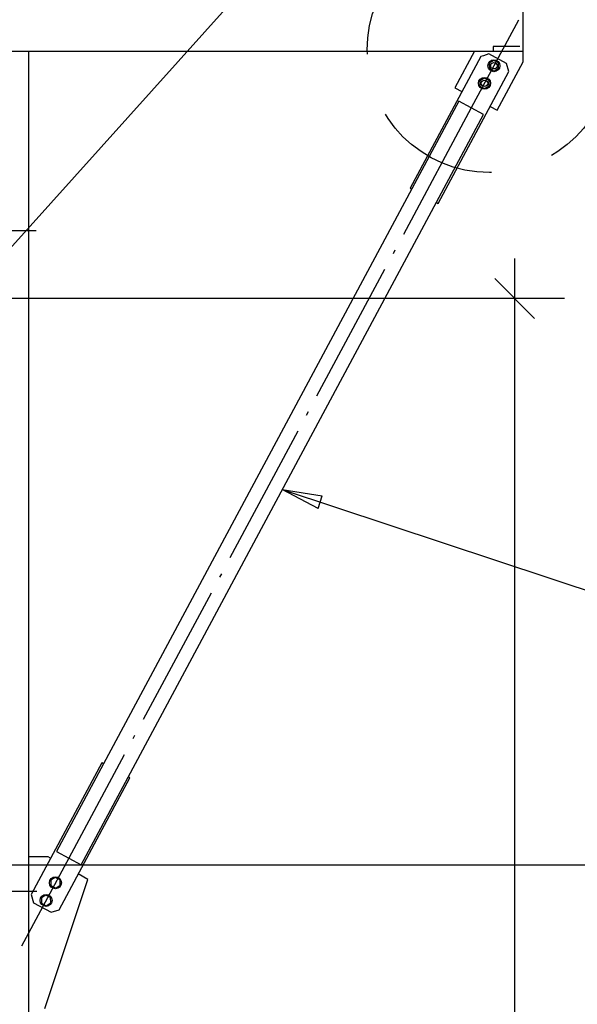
# Paper-space layout 'A0 Advance Steel' of a CAD drawing. Header units: millimetres. Extents: x 209 to 803, y 321 to 741.
# Tile 32 of 52: x 344 to 358, y 640 to 665. Entities that reach past the tile are written whole.
import ezdxf

# ---------------------------------------------------------------- set-up
doc = ezdxf.new("R2010")
doc.units = ezdxf.units.MM
doc.linetypes.add('ACAD_ISO04W100', pattern=[30, 24, -3, 0, -3])
doc.linetypes.add('HIDDEN2', pattern=[4.7625, 3.175, -1.5875])
doc.layers.get('0').update_dxf_attribs({"linetype": 'CONTINUOUS'})
for name, color, linetype in [('AS_Belki', 145, 'CONTINUOUS'), ('AS_Blachy', 30, 'CONTINUOUS'), ('AS_DIM_ON', 7, 'CONTINUOUS'), ('AS_INS_ON', 7, 'CONTINUOUS'), ('AS_Schody', 253, 'CONTINUOUS'), ('AS_Sruby', 9, 'CONTINUOUS')]:
    doc.layers.add(name, color=color, linetype=linetype)

psp = doc.layouts.new('A0 Advance Steel')

# ---------------------------------------------------------------- linework, layer by layer
at = {"color": 0, "linetype": 'ByBlock', "lineweight": -2}
for p, q in [((351.662, 652.553), (350.765, 653.025)), ((350.765, 653.025), (351.767, 652.869)), ((351.662, 652.553), (351.767, 652.869))]:
    psp.add_line(p, q, dxfattribs=at)
at = {"color": 7}
for points in [[(342.356, 657.314), (364.269, 681.684), (386.789, 681.684)], [(350.765, 653.025), (364.208, 648.579), (379.155, 648.579)]]:
    psp.add_lwpolyline(points, dxfattribs=at)
at = {"layer": 'AS_Belki', "linetype": 'Continuous', "ltscale": 0.15}
for p, q in [((356.806, 664.016), (356.806, 666.016)), ((314.838, 664.016), (356.806, 664.016)), ((344.406, 549.337), (344.406, 664.016)), ((356.718, 664.131), (356.056, 664.131)), ((356.056, 664.131), (356.056, 664.016)), ((355.196, 662.759), (345.1, 643.953)), ((355.813, 662.427), (355.196, 662.759)), ((345.717, 643.622), (355.813, 662.427)), ((345.1, 643.953), (345.717, 643.622))]:
    psp.add_line(p, q, dxfattribs=at)
at = {"layer": 'AS_Belki', "color": 10, "linetype": 'ACAD_ISO04W100', "ltscale": 0.15}
for points in [[(356.687, 664.796), (355.505, 662.593), (345.409, 643.788), (344.226, 641.585)], [(356.687, 664.796), (355.505, 662.593), (345.409, 643.788), (344.226, 641.585)], [(356.687, 664.796), (355.505, 662.593), (345.409, 643.788), (344.226, 641.585)], [(346.206, 657.814), (343.706, 657.814), (341.706, 657.814), (339.206, 657.814)], [(327.606, 642.964), (330.106, 642.964), (342.106, 642.964), (344.606, 642.964)]]:
    psp.add_lwpolyline(points, dxfattribs=at)
at = {"layer": 'AS_Blachy', "linetype": 'Continuous', "ltscale": 0.15}
for p, q in [((355.588, 664.016), (355.094, 663.096)), ((355.81, 663.903), (355.744, 663.884)), ((355.947, 663.945), (355.81, 663.903)), ((356.387, 663.708), (355.947, 663.945)), ((356.806, 663.747), (356.806, 664.016)), ((355.744, 663.884), (353.97, 660.58)), ((356.154, 662.533), (356.806, 663.747)), ((356.449, 663.505), (356.387, 663.708)), ((354.675, 660.201), (356.449, 663.505)), ((355.094, 663.096), (355.27, 663.002)), ((355.977, 662.627), (356.154, 662.533)), ((353.97, 660.58), (354.014, 660.556)), ((354.631, 660.225), (354.675, 660.201)), ((346.239, 646.18), (344.465, 642.876)), ((346.283, 646.156), (346.239, 646.18)), ((345.17, 642.497), (346.944, 645.801)), ((346.944, 645.801), (346.899, 645.825)), ((344.897, 643.825), (344.406, 643.825)), ((344.956, 643.791), (344.897, 643.825)), ((344.806, 640.016), (345.886, 643.256)), ((345.886, 643.256), (345.65, 643.392)), ((344.465, 642.876), (344.526, 642.672)), ((344.526, 642.672), (344.967, 642.436)), ((344.967, 642.436), (345.17, 642.497))]:
    psp.add_line(p, q, dxfattribs=at)
at = {"layer": 'AS_DIM_ON', "color": 8}
for p, q in [((356.594, 587.817), (356.594, 658.817)), ((357.844, 657.817), (331.006, 657.817))]:
    psp.add_line(p, q, dxfattribs=at)
at = {"layer": 'AS_DIM_ON', "color": 8, "linetype": 'ByBlock', "lineweight": -2}
psp.add_line((357.094, 657.317), (356.094, 658.317), dxfattribs=at)
at = {"layer": 'AS_INS_ON', "color": 7}
psp.add_line((399.727, 643.614), (342.706, 643.614), dxfattribs=at)
at = {"layer": 'AS_INS_ON', "color": 7, "linetype": 'HIDDEN2'}
psp.add_circle((355.958, 664.039), 3.065, dxfattribs=at)
at = {"layer": 'AS_Schody', "color": 10, "linetype": 'ACAD_ISO04W100', "ltscale": 0.15}
psp.add_lwpolyline([(344.596, 659.514), (342.096, 659.514), (328.351, 659.514), (325.851, 659.514)], dxfattribs=at)
at = {"layer": 'AS_Sruby', "linetype": 'Continuous', "ltscale": 0.15}
for p, q in [((356.068, 663.784), (355.955, 663.714)), ((355.955, 663.714), (355.959, 663.58)), ((356.186, 663.721), (356.068, 663.784)), ((356.19, 663.587), (356.186, 663.721)), ((355.959, 663.58), (356.077, 663.517)), ((356.077, 663.517), (356.19, 663.587)), ((355.832, 663.343), (355.718, 663.273)), ((355.718, 663.273), (355.722, 663.139)), ((355.95, 663.28), (355.832, 663.343)), ((355.954, 663.146), (355.95, 663.28)), ((355.722, 663.139), (355.84, 663.076)), ((355.84, 663.076), (355.954, 663.146)), ((345.073, 643.305), (344.96, 643.234)), ((344.96, 643.234), (344.964, 643.101)), ((345.191, 643.241), (345.073, 643.305)), ((345.195, 643.108), (345.191, 643.241)), ((344.964, 643.101), (345.082, 643.037)), ((345.082, 643.037), (345.195, 643.108)), ((344.837, 642.864), (344.723, 642.794)), ((344.723, 642.794), (344.727, 642.66)), ((344.955, 642.801), (344.837, 642.864)), ((344.845, 642.597), (344.959, 642.667)), ((344.959, 642.667), (344.955, 642.801)), ((344.727, 642.66), (344.845, 642.597))]:
    psp.add_line(p, q, dxfattribs=at)
for centre, radius in [((356.072, 663.65), 0.15), ((356.072, 663.65, 0), 0.08), ((355.836, 663.21), 0.15), ((355.836, 663.21), 0.08), ((345.077, 643.171, 0), 0.15), ((344.841, 642.73, 0), 0.15)]:
    psp.add_circle(centre, radius, dxfattribs=at)

doc.saveas('drawing.dxf')
